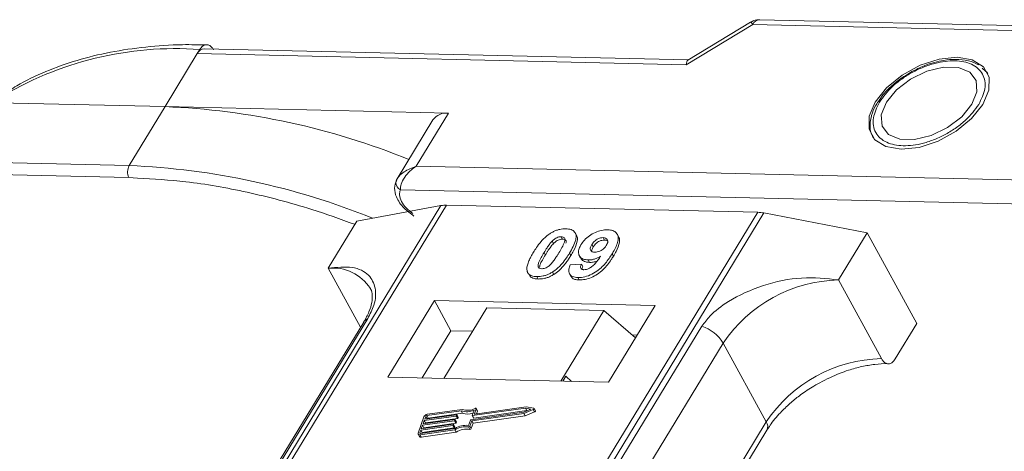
# Model space of a CAD drawing. Header units: millimetres. Extents: x 506 to 1981, y 649 to 1682.
# Tile 71 of 86: x 1484 to 1536, y 1599 to 1621. Entities that reach past the tile are written whole.
import ezdxf

# ---------------------------------------------------------------- set-up
doc = ezdxf.new("R2010")
doc.units = ezdxf.units.MM

msp = doc.modelspace()

# ---------------------------------------------------------------- linework, layer by layer
at = {"color": 7, "linetype": 'Continuous', "lineweight": 15}
for p, q in [((1519.164, 1618.871), (1522.626, 1620.97)), ((1522.515, 1621.092), (1519.253, 1619.114)), ((1522.626, 1620.97), (1560.366, 1620.104)), ((1560.731, 1620.353), (1522.991, 1621.219)), ((1492.012, 1616.693), (1493.693, 1619.455)), ((1493.693, 1619.455), (1493.824, 1619.67)), ((1493.693, 1619.455), (1519.164, 1618.871)), ((1519.272, 1619.126), (1494.058, 1619.705)), ((1534.774, 1618.53), (1534.578, 1618.705)), ((1534.804, 1618.51), (1534.872, 1618.419)), ((1479.493, 1616.981), (1492.012, 1616.693)), ((1492.012, 1616.693), (1490.145, 1613.624)), ((1506.783, 1616.354), (1492.012, 1616.693)), ((1529.278, 1617.115), (1529.17, 1616.964)), ((1505.102, 1613.592), (1506.783, 1616.354)), ((1505.969, 1616.009), (1504.101, 1612.938)), ((1490.145, 1613.624), (1454.537, 1614.441)), ((1454.523, 1613.819), (1490.131, 1613.002)), ((1555.698, 1612.431), (1505.102, 1613.592)), ((1490.131, 1613.002), (1490.585, 1612.968)), ((1504.12, 1612.969), (1504.032, 1612.751)), ((1504.27, 1612.367), (1555.669, 1611.187)), ((1506.386, 1611.543), (1484.597, 1575.734)), ((1484.866, 1575.728), (1506.672, 1611.564)), ((1502.009, 1610.738), (1506.386, 1611.543)), ((1506.672, 1611.564), (1522.889, 1611.192)), ((1522.889, 1611.192), (1501.082, 1575.356)), ((1501.415, 1575.348), (1523.205, 1611.158)), ((1523.205, 1611.158), (1528.586, 1610.128)), ((1502.009, 1610.738), (1500.515, 1608.283)), ((1513.445, 1609.995), (1513.377, 1610.121)), ((1515.633, 1609.93), (1515.564, 1610.056)), ((1527.092, 1607.673), (1528.586, 1610.128)), ((1528.586, 1610.128), (1531.173, 1605.4)), ((1512.176, 1609.691), (1512.245, 1609.565)), ((1512.648, 1609.924), (1512.717, 1609.798)), ((1514.248, 1609.515), (1514.317, 1609.389)), ((1514.902, 1609.748), (1514.833, 1609.874)), ((1511.754, 1609.1), (1511.823, 1608.974)), ((1513.146, 1608.938), (1513.077, 1609.065)), ((1515.369, 1608.909), (1515.3, 1609.035)), ((1513.118, 1608.457), (1513.702, 1608.496)), ((1513.593, 1608.935), (1513.662, 1608.809)), ((1513.702, 1608.496), (1513.771, 1608.37)), ((1514.059, 1608.711), (1514.128, 1608.585)), ((1500.515, 1608.283), (1502.197, 1605.208)), ((1510.959, 1607.984), (1511.028, 1607.858)), ((1512.19, 1608.081), (1512.259, 1607.955)), ((1513.082, 1607.991), (1513.151, 1607.865)), ((1511.384, 1607.847), (1511.453, 1607.721)), ((1513.517, 1607.798), (1513.586, 1607.672)), ((1529.334, 1603.575), (1527.092, 1607.673)), ((1506.046, 1606.6), (1503.618, 1602.61)), ((1517.539, 1606.336), (1506.046, 1606.6)), ((1506.046, 1606.6), (1506.908, 1605.024)), ((1508.768, 1606.226), (1506.527, 1602.543)), ((1514.874, 1606.086), (1508.768, 1606.226)), ((1512.633, 1602.403), (1514.874, 1606.086)), ((1514.874, 1606.086), (1516.518, 1604.659)), ((1515.111, 1602.347), (1517.539, 1606.336)), ((1502.361, 1605.477), (1487.048, 1580.312)), ((1487.263, 1580.498), (1502.575, 1605.664)), ((1530.052, 1603.559), (1531.173, 1605.4)), ((1519.98, 1605.265), (1504.667, 1580.099)), ((1506.908, 1605.024), (1505.414, 1602.569)), ((1508.021, 1604.998), (1506.908, 1605.024)), ((1505.774, 1579.222), (1521.087, 1604.388)), ((1516.605, 1604.801), (1516.347, 1604.807)), ((1523.329, 1600.29), (1521.087, 1604.388)), ((1503.618, 1602.61), (1515.111, 1602.347)), ((1512.882, 1602.656), (1512.727, 1602.401)), ((1513.188, 1602.391), (1512.882, 1602.656)), ((1507.438, 1600.861), (1505.65, 1600.607)), ((1507.492, 1600.936), (1505.676, 1600.678)), ((1507.507, 1600.735), (1507.438, 1600.861)), ((1507.952, 1600.396), (1510.711, 1600.787)), ((1508.011, 1600.623), (1508.11, 1600.897)), ((1510.787, 1601), (1508.028, 1600.608)), ((1508.097, 1600.482), (1510.856, 1600.874)), ((1508.129, 1600.707), (1508.221, 1600.963)), ((1510.832, 1601.074), (1508.145, 1600.692)), ((1508.289, 1600.856), (1508.22, 1600.982)), ((1508.221, 1600.963), (1508.29, 1600.837)), ((1508.243, 1600.706), (1508.29, 1600.837)), ((1510.704, 1600.719), (1511.196, 1600.926)), ((1510.711, 1600.787), (1511.073, 1600.94)), ((1510.773, 1600.593), (1511.265, 1600.8)), ((1511.073, 1600.94), (1510.787, 1601)), ((1510.856, 1600.874), (1510.787, 1601)), ((1511.219, 1600.991), (1510.832, 1601.074)), ((1510.856, 1600.874), (1510.897, 1600.866)), ((1511.196, 1600.926), (1511.265, 1600.8)), ((1511.304, 1600.855), (1511.235, 1600.981)), ((1505.5, 1600.552), (1505.195, 1599.701)), ((1507.087, 1600.34), (1505.426, 1600.104)), ((1505.452, 1600.175), (1507.112, 1600.411)), ((1505.515, 1600.353), (1505.452, 1600.175)), ((1507.176, 1600.588), (1505.515, 1600.353)), ((1505.584, 1600.226), (1505.515, 1600.353)), ((1505.541, 1600.423), (1507.201, 1600.659)), ((1505.592, 1600.565), (1505.541, 1600.423)), ((1505.584, 1600.226), (1507.245, 1600.462)), ((1505.66, 1600.44), (1505.592, 1600.565)), ((1505.65, 1600.607), (1505.719, 1600.481)), ((1505.719, 1600.481), (1507.507, 1600.735)), ((1507.156, 1600.214), (1507.087, 1600.34)), ((1507.129, 1600.396), (1507.116, 1600.361)), ((1507.185, 1600.235), (1507.116, 1600.361)), ((1507.197, 1600.28), (1507.128, 1600.406)), ((1507.198, 1600.27), (1507.129, 1600.396)), ((1507.245, 1600.462), (1507.176, 1600.588)), ((1507.185, 1600.235), (1507.198, 1600.27)), ((1507.218, 1600.645), (1507.205, 1600.609)), ((1507.274, 1600.483), (1507.205, 1600.609)), ((1507.287, 1600.528), (1507.218, 1600.654)), ((1507.287, 1600.519), (1507.218, 1600.645)), ((1507.274, 1600.483), (1507.287, 1600.519)), ((1507.824, 1600.1), (1507.922, 1600.375)), ((1507.896, 1600.06), (1507.995, 1600.334)), ((1507.995, 1600.334), (1510.704, 1600.719)), ((1508.064, 1600.208), (1507.995, 1600.334)), ((1508.012, 1600.614), (1508.081, 1600.488)), ((1508.097, 1600.482), (1508.028, 1600.608)), ((1523.329, 1600.29), (1508.059, 1575.195)), ((1508.064, 1600.208), (1510.773, 1600.593)), ((1508.136, 1600.692), (1508.129, 1600.707)), ((1510.773, 1600.593), (1510.704, 1600.719)), ((1505.337, 1599.856), (1505.286, 1599.714)), ((1505.294, 1599.614), (1507.11, 1599.872)), ((1505.319, 1599.685), (1507.107, 1599.939)), ((1506.997, 1600.092), (1505.337, 1599.856)), ((1505.406, 1599.73), (1505.337, 1599.856)), ((1505.363, 1599.927), (1507.023, 1600.163)), ((1505.426, 1600.104), (1505.363, 1599.927)), ((1505.363, 1599.488), (1507.179, 1599.746)), ((1505.406, 1599.73), (1507.066, 1599.966)), ((1505.495, 1599.978), (1505.426, 1600.104)), ((1505.483, 1599.944), (1505.495, 1599.978)), ((1505.495, 1599.978), (1507.156, 1600.214)), ((1505.572, 1600.192), (1505.584, 1600.226)), ((1507.066, 1599.966), (1506.997, 1600.092)), ((1507.039, 1600.148), (1507.027, 1600.113)), ((1507.096, 1599.987), (1507.027, 1600.113)), ((1507.108, 1600.031), (1507.039, 1600.157)), ((1507.039, 1600.148), (1507.108, 1600.022)), ((1507.096, 1599.987), (1507.108, 1600.022)), ((1507.179, 1599.746), (1507.11, 1599.872)), ((1507.819, 1600.019), (1507.888, 1599.893)), ((1507.965, 1599.934), (1507.896, 1600.06)), ((1507.965, 1599.934), (1508.064, 1600.208)), ((1508.357, 1575.189), (1523.363, 1599.849)), ((1505.196, 1599.646), (1505.265, 1599.52)), ((1505.286, 1599.714), (1505.302, 1599.686)), ((1505.363, 1599.488), (1505.294, 1599.614)), ((1505.394, 1599.696), (1505.406, 1599.73))]:
    msp.add_line(p, q, dxfattribs=at)
at = {"color": 7, "linetype": 'Continuous', "lineweight": 15, "flags": 128}
for points in [[(1530.357, 1614.475), (1531.294, 1614.573), (1532.282, 1614.895), (1533.224, 1615.41), (1534.028, 1616.068), (1534.615, 1616.805), (1534.928, 1617.548), (1534.936, 1618.224), (1534.639, 1618.768), (1534.065, 1619.126), (1533.27, 1619.263), (1532.333, 1619.166), (1531.345, 1618.844), (1530.403, 1618.328), (1529.599, 1617.67), (1529.012, 1616.933), (1528.699, 1616.191), (1528.691, 1615.514), (1528.989, 1614.97), (1529.563, 1614.612), (1530.357, 1614.475)], [(1529.587, 1616.92), (1529.325, 1616.266), (1529.364, 1615.685), (1529.698, 1615.247), (1530.287, 1615.004), (1531.06, 1614.986), (1531.924, 1615.196), (1532.775, 1615.607), (1533.51, 1616.17), (1534.04, 1616.818), (1534.302, 1617.472), (1534.264, 1618.053), (1533.93, 1618.491), (1533.341, 1618.734), (1532.567, 1618.752), (1531.703, 1618.543), (1530.852, 1618.131), (1530.117, 1617.568), (1529.587, 1616.92)], [(1508.167, 1600.986), (1508.179, 1600.99), (1508.19, 1600.993), (1508.201, 1600.993), (1508.21, 1600.99), (1508.217, 1600.986), (1508.221, 1600.98), (1508.222, 1600.972), (1508.221, 1600.963)], [(1511.219, 1600.991), (1511.229, 1600.988), (1511.235, 1600.981), (1511.237, 1600.973), (1511.236, 1600.963), (1511.23, 1600.952), (1511.221, 1600.942), (1511.209, 1600.933), (1511.196, 1600.926)], [(1511.265, 1600.8), (1511.278, 1600.807), (1511.29, 1600.816), (1511.299, 1600.826), (1511.304, 1600.837), (1511.306, 1600.847), (1511.304, 1600.855)], [(1507.112, 1600.411), (1507.116, 1600.411), (1507.12, 1600.411), (1507.124, 1600.41), (1507.126, 1600.408), (1507.128, 1600.406), (1507.129, 1600.403), (1507.129, 1600.4), (1507.129, 1600.396)], [(1507.201, 1600.659), (1507.206, 1600.66), (1507.21, 1600.659), (1507.213, 1600.658), (1507.216, 1600.656), (1507.217, 1600.654), (1507.218, 1600.651), (1507.219, 1600.648), (1507.218, 1600.645)], [(1508.028, 1600.608), (1508.024, 1600.608), (1508.02, 1600.608), (1508.016, 1600.61), (1508.014, 1600.611), (1508.012, 1600.614), (1508.011, 1600.616), (1508.011, 1600.619), (1508.011, 1600.623)], [(1508.145, 1600.692), (1508.141, 1600.692), (1508.137, 1600.692), (1508.133, 1600.693), (1508.131, 1600.695), (1508.129, 1600.697), (1508.128, 1600.7), (1508.128, 1600.703), (1508.129, 1600.707)], [(1507.023, 1600.163), (1507.027, 1600.163), (1507.031, 1600.163), (1507.035, 1600.162), (1507.037, 1600.16), (1507.039, 1600.158), (1507.04, 1600.155), (1507.04, 1600.152), (1507.039, 1600.148)], [(1505.294, 1599.614), (1505.268, 1599.613), (1505.244, 1599.615), (1505.224, 1599.621), (1505.208, 1599.632), (1505.196, 1599.645), (1505.19, 1599.662), (1505.19, 1599.681), (1505.195, 1599.701)], [(1505.286, 1599.714), (1505.285, 1599.707), (1505.285, 1599.701), (1505.287, 1599.696), (1505.291, 1599.691), (1505.296, 1599.688), (1505.303, 1599.685), (1505.311, 1599.685), (1505.319, 1599.685)]]:
    msp.add_lwpolyline(points, dxfattribs=at)
at = {"color": 7, "linetype": 'Continuous', "lineweight": 15}
for centre, radius, start, end in [((1522.395, 1620.871), 0.252, 23.1821, 61.5127), ((1523.025, 1620.778), 0.443, 94.3757, 154.3004), ((1492.553, 1602.093), 17.623, 85.8654, 121.5842), ((1494.092, 1619.263), 0.443, 94.3757, 154.3004), ((1490.494, 1578.994), 37.73, 67.8628, 87.6942), ((1506.67, 1615.491), 0.871, 82.5288, 143.5265), ((1490.738, 1613.299), 0.676, 151.2883, 206.0774), ((1488.629, 1575.939), 37.716, 67.9083, 87.696), ((1504.331, 1612.735), 0.299, 148.8877, 176.6325), ((1504.465, 1612.754), 0.433, 180.1193, 243.2863), ((1506.632, 1610.161), 1.404, 88.3644, 100.0749), ((1522.837, 1609.27), 1.923, 78.9596, 88.4511), ((1500.755, 1605.975), 2.32, 32.7281, 95.9449), ((1527.26, 1600.235), 7.439, 91.2925, 146.0732), ((1502.773, 1605.22), 0.486, 114.0472, 148.0355), ((1519.337, 1603.315), 2.052, 31.4947, 71.765), ((1529.502, 1596.138), 7.439, 91.2925, 146.0732), ((1507.729, 1601.72), 0.907, 251.2927, 294.8085), ((1507.774, 1601.705), 0.819, 249.8549, 298.6145), ((1508.27, 1600.846), 0.0214, 336.1246, 26.8104), ((1505.705, 1600.452), 0.229, 97.4207, 153.8527), ((1505.66, 1600.532), 0.0762, 97.4207, 153.8527), ((1505.73, 1600.405), 0.0769, 97.5763, 152.4403), ((1507.082, 1600.378), 0.0381, 277.4207, 333.8527), ((1507.171, 1600.626), 0.0381, 277.4207, 333.8527), ((1507.187, 1600.275), 0.011, 336.9348, 26.0002), ((1507.24, 1600.5), 0.0381, 277.4207, 333.8527), ((1507.277, 1600.523), 0.011, 336.9348, 26.0002), ((1507.789, 1601.538), 0.85, 250.6487, 287.8017), ((1507.956, 1600.358), 0.0381, 97.4207, 153.8527), ((1508.093, 1600.496), 0.0149, 216.6597, 287.1115), ((1522.987, 1600.042), 0.422, 332.7392, 35.9387), ((1506.992, 1600.13), 0.0381, 277.4207, 333.8527), ((1507.061, 1600.003), 0.0381, 277.4207, 333.8527), ((1507.71, 1598.933), 1.173, 84.4424, 120.9301), ((1507.098, 1600.026), 0.011, 336.9348, 26.0002), ((1507.653, 1599.035), 0.998, 80.3986, 122.9491), ((1507.151, 1600.252), 0.0381, 277.4207, 333.8527), ((1507.722, 1598.909), 0.998, 80.3986, 122.9491), ((1507.83, 1600.092), 0.0736, 261.7629, 334.647), ((1507.899, 1599.965), 0.0736, 261.7629, 334.647), ((1505.337, 1599.573), 0.0892, 216.6597, 287.1115)]:
    msp.add_arc(centre, radius, start, end, dxfattribs=at)
msp.add_ellipse((1519.509, 1618.241), major_axis=(-0.236, 0.883), ratio=0.289398, start_param=0.084261, end_param=0.701056, dxfattribs=at)
for points, knots in [([(1522.991, 1621.216), (1522.885, 1621.212), (1522.715, 1621.206), (1522.575, 1621.115), (1522.522, 1621.08)], [0, 0, 0, 0, 0.626203, 1, 1, 1, 1]), ([(1494.198, 1619.903), (1493.772, 1619.913), (1492.673, 1619.941), (1490.988, 1619.818), (1489.146, 1619.55), (1487.403, 1619.125), (1485.777, 1618.538), (1484.467, 1617.922), (1483.767, 1617.441), (1483.51, 1617.264)], [0, 0, 0, 0, 0.100418, 0.259289, 0.419092, 0.579855, 0.741745, 0.905084, 1, 1, 1, 1]), ([(1493.824, 1619.67), (1493.869, 1619.732), (1493.961, 1619.856), (1494.132, 1619.932), (1494.304, 1619.91), (1494.446, 1619.807), (1494.515, 1619.697), (1494.542, 1619.654)], [0, 0, 0, 0, 0.214694, 0.429388, 0.644082, 0.858775, 1, 1, 1, 1]), ([(1529.228, 1616.929), (1529.432, 1617.206), (1529.746, 1617.633), (1530.382, 1618.141), (1530.929, 1618.484), (1531.516, 1618.762), (1532.28, 1619.015), (1533.191, 1619.132), (1533.935, 1618.977), (1534.376, 1618.697), (1534.612, 1618.4), (1534.733, 1618.041), (1534.741, 1617.519), (1534.534, 1617.089), (1534.4, 1616.81)], [0, 0, 0, 0, 0.119721, 0.184837, 0.25, 0.315115, 0.380279, 0.5, 0.619721, 0.684837, 0.75, 0.815115, 0.880279, 1, 1, 1, 1]), ([(1534.398, 1618.865), (1534.226, 1618.946), (1533.869, 1619.114), (1533.235, 1619.174), (1532.629, 1619.123), (1532.079, 1619.002), (1531.512, 1618.817), (1531.123, 1618.622), (1530.913, 1618.516)], [0, 0, 0, 0, 0.1912901, 0.3970639, 0.559818, 0.6867563, 0.8302953, 1, 1, 1, 1]), ([(1530.913, 1618.516), (1530.631, 1618.345), (1530.237, 1618.105), (1529.753, 1617.679), (1529.465, 1617.391), (1529.32, 1617.178), (1529.278, 1617.115)], [0, 0, 0, 0, 0.431946, 0.604262, 0.884419, 1, 1, 1, 1]), ([(1529.17, 1616.964), (1529.142, 1616.925), (1528.999, 1616.729), (1528.84, 1616.356), (1528.722, 1615.856), (1528.74, 1615.366), (1528.892, 1615.094), (1528.965, 1614.963)], [0, 0, 0, 0, 0.055607, 0.284691, 0.52115, 0.769695, 1, 1, 1, 1]), ([(1534.4, 1616.81), (1534.196, 1616.533), (1533.881, 1616.105), (1533.246, 1615.597), (1532.698, 1615.254), (1532.112, 1614.976), (1531.347, 1614.723), (1530.436, 1614.606), (1529.692, 1614.761), (1529.252, 1615.041), (1529.015, 1615.338), (1528.895, 1615.697), (1528.886, 1616.22), (1529.093, 1616.65), (1529.228, 1616.929)], [0, 0, 0, 0, 0.119721, 0.184837, 0.25, 0.315115, 0.380279, 0.5, 0.619721, 0.684837, 0.75, 0.815115, 0.880279, 1, 1, 1, 1]), ([(1505.102, 1613.592), (1504.876, 1613.506), (1504.524, 1613.372), (1504.201, 1613.094), (1504.114, 1612.953), (1504.075, 1612.89)], [0, 0, 0, 0, 0.498413, 0.772937, 1, 1, 1, 1]), ([(1505.102, 1613.592), (1504.985, 1613.511), (1504.75, 1613.347), (1504.478, 1613.016), (1504.296, 1612.662), (1504.279, 1612.461), (1504.27, 1612.367)], [0, 0, 0, 0, 0.251519, 0.501784, 0.765632, 1, 1, 1, 1]), ([(1490.585, 1612.968), (1491.415, 1612.923), (1493.257, 1612.823), (1496.308, 1612.272), (1499.26, 1611.514), (1501.134, 1610.838), (1501.875, 1610.571)], [0, 0, 0, 0, 0.233249, 0.517195, 0.809137, 1, 1, 1, 1]), ([(1504.063, 1612.864), (1504.019, 1612.726), (1503.928, 1612.443), (1504.033, 1612.033), (1504.222, 1611.687), (1504.507, 1611.332), (1504.798, 1611.127), (1504.98, 1610.998)], [0, 0, 0, 0, 0.2080001, 0.4277837, 0.5804151, 0.736816, 1, 1, 1, 1]), ([(1504.926, 1611.129), (1504.806, 1611.221), (1504.558, 1611.411), (1504.311, 1611.758), (1504.194, 1612.1), (1504.245, 1612.28), (1504.27, 1612.367)], [0, 0, 0, 0, 0.241864, 0.5, 0.758136, 1, 1, 1, 1]), ([(1511.201, 1609.113), (1511.253, 1609.194), (1511.37, 1609.381), (1511.619, 1609.704), (1511.878, 1609.961), (1512.069, 1610.085), (1512.09, 1610.099)], [0, 0, 0, 0, 0.236731, 0.537555, 0.949668, 1, 1, 1, 1]), ([(1512.09, 1610.099), (1512.141, 1610.129), (1512.243, 1610.19), (1512.408, 1610.258), (1512.574, 1610.306), (1512.71, 1610.327), (1512.817, 1610.334), (1512.87, 1610.333), (1512.897, 1610.333)], [0, 0, 0, 0, 0.193776, 0.3936, 0.587864, 0.788908, 0.894169, 1, 1, 1, 1]), ([(1512.897, 1610.333), (1512.99, 1610.325), (1513.178, 1610.308), (1513.357, 1610.18), (1513.442, 1609.996), (1513.399, 1609.623), (1513.214, 1609.302), (1513.077, 1609.065)], [0, 0, 0, 0, 0.147566, 0.296688, 0.431278, 0.580404, 1, 1, 1, 1]), ([(1513.68, 1609.503), (1513.736, 1609.586), (1513.848, 1609.752), (1514.11, 1609.982), (1514.422, 1610.159), (1514.761, 1610.272), (1514.965, 1610.279), (1515.071, 1610.283)], [0, 0, 0, 0, 0.197927, 0.397728, 0.597413, 0.790584, 1, 1, 1, 1]), ([(1515.071, 1610.283), (1515.164, 1610.275), (1515.352, 1610.257), (1515.535, 1610.127), (1515.63, 1609.935), (1515.603, 1609.603), (1515.452, 1609.289), (1515.322, 1609.071), (1515.3, 1609.035)], [0, 0, 0, 0, 0.148288, 0.297745, 0.443713, 0.607791, 0.934708, 1, 1, 1, 1]), ([(1511.754, 1609.1), (1511.779, 1609.141), (1511.83, 1609.223), (1511.901, 1609.333), (1511.969, 1609.432), (1512.032, 1609.519), (1512.098, 1609.606), (1512.15, 1609.662), (1512.176, 1609.691)], [0, 0, 0, 0, 0.205942, 0.411959, 0.558149, 0.704502, 0.851801, 1, 1, 1, 1]), ([(1511.823, 1608.974), (1511.848, 1609.015), (1511.899, 1609.097), (1511.97, 1609.207), (1512.038, 1609.306), (1512.101, 1609.393), (1512.167, 1609.48), (1512.219, 1609.536), (1512.245, 1609.565)], [0, 0, 0, 0, 0.2059417, 0.4119594, 0.558149, 0.7045024, 0.8518015, 1, 1, 1, 1]), ([(1512.176, 1609.691), (1512.219, 1609.733), (1512.288, 1609.801), (1512.413, 1609.876), (1512.526, 1609.915), (1512.603, 1609.924), (1512.643, 1609.924), (1512.648, 1609.924)], [0, 0, 0, 0, 0.334804, 0.542561, 0.750382, 0.970721, 1, 1, 1, 1]), ([(1512.245, 1609.565), (1512.288, 1609.607), (1512.357, 1609.675), (1512.482, 1609.75), (1512.595, 1609.789), (1512.672, 1609.797), (1512.712, 1609.798), (1512.717, 1609.798)], [0, 0, 0, 0, 0.334804, 0.542561, 0.750382, 0.970721, 1, 1, 1, 1]), ([(1512.648, 1609.924), (1512.686, 1609.92), (1512.756, 1609.912), (1512.822, 1609.863), (1512.848, 1609.77), (1512.815, 1609.6), (1512.692, 1609.359), (1512.583, 1609.175), (1512.528, 1609.082)], [0, 0, 0, 0, 0.104614, 0.188814, 0.273512, 0.444127, 0.719481, 1, 1, 1, 1]), ([(1512.717, 1609.798), (1512.755, 1609.794), (1512.826, 1609.786), (1512.89, 1609.737), (1512.914, 1609.669), (1512.901, 1609.616), (1512.895, 1609.589)], [0, 0, 0, 0, 0.293658, 0.530016, 0.767769, 1, 1, 1, 1]), ([(1513.146, 1608.938), (1513.194, 1609.02), (1513.345, 1609.276), (1513.489, 1609.614), (1513.512, 1609.891), (1513.45, 1609.967), (1513.433, 1609.987)], [0, 0, 0, 0, 0.220552, 0.687786, 0.91457, 1, 1, 1, 1]), ([(1514.059, 1608.711), (1513.966, 1608.721), (1513.78, 1608.74), (1513.609, 1608.879), (1513.531, 1609.071), (1513.564, 1609.291), (1513.645, 1609.439), (1513.68, 1609.503)], [0, 0, 0, 0, 0.210189, 0.421773, 0.623603, 0.837034, 1, 1, 1, 1]), ([(1514.401, 1609.118), (1514.355, 1609.123), (1514.268, 1609.131), (1514.186, 1609.192), (1514.155, 1609.274), (1514.176, 1609.386), (1514.221, 1609.467), (1514.248, 1609.515)], [0, 0, 0, 0, 0.213937, 0.398075, 0.583091, 0.751666, 1, 1, 1, 1]), ([(1514.248, 1609.515), (1514.283, 1609.568), (1514.339, 1609.653), (1514.46, 1609.761), (1514.578, 1609.826), (1514.708, 1609.868), (1514.788, 1609.872), (1514.833, 1609.874)], [0, 0, 0, 0, 0.2913202, 0.4655393, 0.6416315, 0.798664, 1, 1, 1, 1]), ([(1514.317, 1609.389), (1514.352, 1609.442), (1514.408, 1609.527), (1514.528, 1609.635), (1514.647, 1609.7), (1514.777, 1609.742), (1514.857, 1609.746), (1514.902, 1609.748)], [0, 0, 0, 0, 0.29132, 0.465539, 0.641632, 0.798664, 1, 1, 1, 1]), ([(1514.833, 1609.874), (1514.879, 1609.869), (1514.972, 1609.857), (1515.054, 1609.783), (1515.087, 1609.684), (1515.06, 1609.571), (1515.019, 1609.496), (1515, 1609.462)], [0, 0, 0, 0, 0.207955, 0.420406, 0.62732, 0.827707, 1, 1, 1, 1]), ([(1514.902, 1609.748), (1514.95, 1609.744), (1515.023, 1609.738), (1515.061, 1609.699), (1515.075, 1609.685)], [0, 0, 0, 0, 0.652821, 1, 1, 1, 1]), ([(1515.369, 1608.909), (1515.417, 1608.991), (1515.562, 1609.238), (1515.69, 1609.572), (1515.698, 1609.836), (1515.635, 1609.908), (1515.622, 1609.923)], [0, 0, 0, 0, 0.2271221, 0.6848597, 0.9348975, 1, 1, 1, 1]), ([(1510.88, 1608.114), (1510.872, 1608.148), (1510.856, 1608.217), (1510.867, 1608.364), (1510.916, 1608.554), (1511.007, 1608.762), (1511.104, 1608.949), (1511.169, 1609.058), (1511.201, 1609.113)], [0, 0, 0, 0, 0.1184406, 0.2393457, 0.4595932, 0.6849248, 0.8422399, 1, 1, 1, 1]), ([(1511.633, 1608.256), (1511.587, 1608.262), (1511.512, 1608.272), (1511.453, 1608.328), (1511.435, 1608.424), (1511.471, 1608.594), (1511.596, 1608.833), (1511.701, 1609.011), (1511.754, 1609.1)], [0, 0, 0, 0, 0.1253702, 0.2022903, 0.2791788, 0.4647576, 0.7305818, 1, 1, 1, 1]), ([(1511.525, 1608.342), (1511.53, 1608.375), (1511.544, 1608.491), (1511.668, 1608.708), (1511.771, 1608.885), (1511.823, 1608.974)], [0, 0, 0, 0, 0.166989, 0.580698, 1, 1, 1, 1]), ([(1512.528, 1609.082), (1512.502, 1609.041), (1512.452, 1608.959), (1512.38, 1608.848), (1512.312, 1608.749), (1512.249, 1608.662), (1512.182, 1608.575), (1512.13, 1608.518), (1512.104, 1608.489)], [0, 0, 0, 0, 0.20527, 0.410616, 0.55715, 0.703844, 0.851471, 1, 1, 1, 1]), ([(1513.077, 1609.065), (1513.026, 1608.983), (1512.909, 1608.797), (1512.664, 1608.479), (1512.408, 1608.224), (1512.218, 1608.099), (1512.19, 1608.081)], [0, 0, 0, 0, 0.237281, 0.538591, 0.932677, 1, 1, 1, 1]), ([(1515.3, 1609.035), (1515.248, 1608.953), (1515.092, 1608.707), (1514.819, 1608.367), (1514.43, 1608.06), (1514.068, 1607.88), (1513.75, 1607.801), (1513.579, 1607.799), (1513.517, 1607.798)], [0, 0, 0, 0, 0.142337, 0.429127, 0.589943, 0.751205, 0.909895, 1, 1, 1, 1]), ([(1514.234, 1609.167), (1514.237, 1609.193), (1514.244, 1609.264), (1514.288, 1609.34), (1514.317, 1609.389)], [0, 0, 0, 0, 0.366323, 1, 1, 1, 1]), ([(1515, 1609.462), (1514.967, 1609.414), (1514.912, 1609.332), (1514.787, 1609.23), (1514.659, 1609.164), (1514.524, 1609.122), (1514.442, 1609.119), (1514.401, 1609.118)], [0, 0, 0, 0, 0.2673945, 0.4472142, 0.6271221, 0.8130653, 1, 1, 1, 1]), ([(1512.104, 1608.489), (1512.062, 1608.447), (1511.993, 1608.38), (1511.869, 1608.304), (1511.757, 1608.266), (1511.679, 1608.256), (1511.639, 1608.256), (1511.633, 1608.256)], [0, 0, 0, 0, 0.333678, 0.540413, 0.747264, 0.961209, 1, 1, 1, 1]), ([(1512.259, 1607.955), (1512.308, 1607.988), (1512.406, 1608.054), (1512.568, 1608.192), (1512.741, 1608.371), (1512.902, 1608.572), (1513.036, 1608.762), (1513.109, 1608.88), (1513.146, 1608.938)], [0, 0, 0, 0, 0.118595, 0.239509, 0.447458, 0.659935, 0.829685, 1, 1, 1, 1]), ([(1513.517, 1607.798), (1513.423, 1607.807), (1513.254, 1607.823), (1513.097, 1607.94), (1513.027, 1608.116), (1513.056, 1608.3), (1513.105, 1608.423), (1513.118, 1608.457)], [0, 0, 0, 0, 0.2427882, 0.4388655, 0.6348012, 0.9009361, 1, 1, 1, 1]), ([(1513.586, 1607.672), (1513.686, 1607.675), (1513.888, 1607.683), (1514.223, 1607.793), (1514.553, 1607.971), (1514.93, 1608.285), (1515.184, 1608.614), (1515.331, 1608.849), (1515.369, 1608.909)], [0, 0, 0, 0, 0.14324, 0.28761, 0.430449, 0.591135, 0.89544, 1, 1, 1, 1]), ([(1513.702, 1608.496), (1513.682, 1608.446), (1513.651, 1608.371), (1513.662, 1608.281), (1513.708, 1608.231), (1513.772, 1608.209), (1513.819, 1608.206), (1513.836, 1608.205)], [0, 0, 0, 0, 0.3447142, 0.5290593, 0.7142089, 0.8921959, 1, 1, 1, 1]), ([(1513.674, 1608.815), (1513.687, 1608.786), (1513.729, 1608.691), (1513.891, 1608.606), (1514.057, 1608.591), (1514.128, 1608.585)], [0, 0, 0, 0, 0.20752, 0.66568, 1, 1, 1, 1]), ([(1513.836, 1608.205), (1513.877, 1608.208), (1513.959, 1608.213), (1514.105, 1608.271), (1514.27, 1608.373), (1514.484, 1608.593), (1514.614, 1608.778), (1514.703, 1608.905)], [0, 0, 0, 0, 0.112015, 0.224355, 0.367768, 0.565827, 1, 1, 1, 1]), ([(1514.703, 1608.905), (1514.652, 1608.875), (1514.547, 1608.816), (1514.409, 1608.764), (1514.298, 1608.734), (1514.217, 1608.719), (1514.137, 1608.711), (1514.085, 1608.711), (1514.059, 1608.711)], [0, 0, 0, 0, 0.243491, 0.496266, 0.61821, 0.741704, 0.870158, 1, 1, 1, 1]), ([(1514.128, 1608.585), (1514.177, 1608.586), (1514.278, 1608.588), (1514.41, 1608.617), (1514.488, 1608.644), (1514.51, 1608.652)], [0, 0, 0, 0, 0.409454, 0.83528, 1, 1, 1, 1]), ([(1502.575, 1605.664), (1502.693, 1605.899), (1502.995, 1606.498), (1503.007, 1607.293), (1502.652, 1607.998), (1501.837, 1608.413), (1500.954, 1608.326), (1500.515, 1608.283)], [0, 0, 0, 0, 0.125713, 0.321276, 0.524466, 0.763484, 1, 1, 1, 1]), ([(1511.384, 1607.847), (1511.336, 1607.849), (1511.241, 1607.854), (1511.115, 1607.884), (1511.008, 1607.935), (1510.941, 1607.998), (1510.9, 1608.06), (1510.887, 1608.096), (1510.88, 1608.114)], [0, 0, 0, 0, 0.192635, 0.388697, 0.582015, 0.783044, 0.890959, 1, 1, 1, 1]), ([(1512.19, 1608.081), (1512.14, 1608.051), (1512.037, 1607.99), (1511.872, 1607.922), (1511.706, 1607.874), (1511.57, 1607.853), (1511.463, 1607.846), (1511.41, 1607.847), (1511.384, 1607.847)], [0, 0, 0, 0, 0.193769, 0.393564, 0.587886, 0.789131, 0.894283, 1, 1, 1, 1]), ([(1511.453, 1607.721), (1511.501, 1607.721), (1511.6, 1607.722), (1511.758, 1607.745), (1511.924, 1607.789), (1512.064, 1607.846), (1512.176, 1607.905), (1512.232, 1607.938), (1512.259, 1607.955)], [0, 0, 0, 0, 0.193594, 0.390501, 0.584817, 0.78683, 0.892868, 1, 1, 1, 1]), ([(1513.732, 1608.228), (1513.734, 1608.254), (1513.738, 1608.3), (1513.761, 1608.349), (1513.771, 1608.37)], [0, 0, 0, 0, 0.569737, 1, 1, 1, 1]), ([(1511.031, 1607.86), (1511.043, 1607.846), (1511.079, 1607.807), (1511.17, 1607.764), (1511.276, 1607.736), (1511.373, 1607.724), (1511.426, 1607.722), (1511.453, 1607.721)], [0, 0, 0, 0, 0.143925, 0.415852, 0.697483, 0.848301, 1, 1, 1, 1]), ([(1513.155, 1607.867), (1513.19, 1607.819), (1513.259, 1607.727), (1513.433, 1607.68), (1513.547, 1607.674), (1513.586, 1607.672)], [0, 0, 0, 0, 0.4158523, 0.8021376, 1, 1, 1, 1]), ([(1527.092, 1607.673), (1526.462, 1607.741), (1525.2, 1607.878), (1523.154, 1607.454), (1521.52, 1606.704), (1520.457, 1605.918), (1520.109, 1605.441), (1519.98, 1605.265)], [0, 0, 0, 0, 0.249096, 0.498243, 0.745205, 0.90541, 1, 1, 1, 1]), ([(1502.699, 1607.227), (1502.71, 1607.212), (1502.779, 1607.119), (1502.815, 1606.915), (1502.799, 1606.51), (1502.665, 1606.029), (1502.459, 1605.657), (1502.359, 1605.477)], [0, 0, 0, 0, 0.054359, 0.333223, 0.559722, 0.78604, 1, 1, 1, 1]), ([(1530.052, 1603.559), (1530.007, 1603.497), (1529.915, 1603.373), (1529.744, 1603.297), (1529.572, 1603.318), (1529.43, 1603.422), (1529.361, 1603.532), (1529.334, 1603.575)], [0, 0, 0, 0, 0.2146939, 0.4293877, 0.6440816, 0.8587754, 1, 1, 1, 1]), ([(1526.117, 1602.324), (1526.468, 1602.5), (1526.96, 1602.747), (1527.698, 1603.006), (1528.312, 1603.176), (1528.994, 1603.285), (1529.461, 1603.326), (1529.669, 1603.308), (1529.684, 1603.306)], [0, 0, 0, 0, 0.288391, 0.40474, 0.594322, 0.785544, 0.984773, 1, 1, 1, 1]), ([(1523.378, 1599.851), (1523.427, 1599.937), (1523.598, 1600.236), (1524.005, 1600.714), (1524.532, 1601.228), (1525.087, 1601.677), (1525.613, 1602.038), (1525.982, 1602.248), (1526.117, 1602.324)], [0, 0, 0, 0, 0.097286, 0.340622, 0.525469, 0.686972, 0.885597, 1, 1, 1, 1])]:
    msp.add_open_spline(points, degree=3, knots=knots, dxfattribs=at)

doc.saveas('drawing.dxf')
